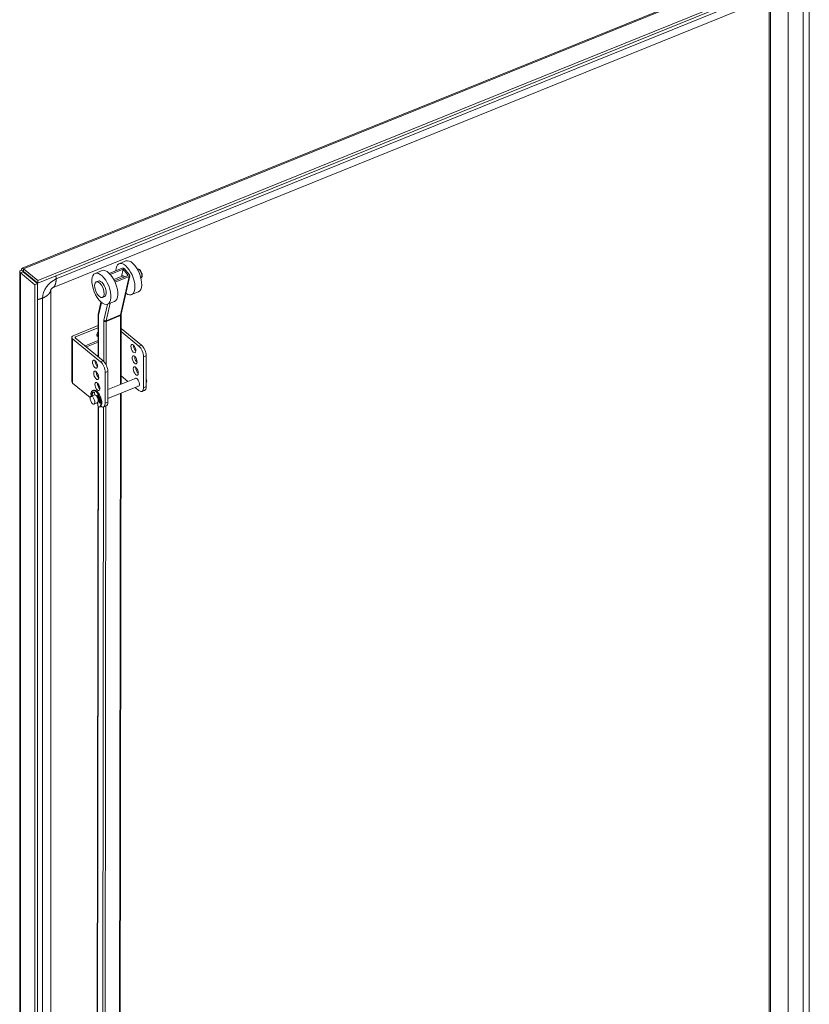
# Model space of a CAD drawing. Header units: inches. Extents: x 3 to 371, y 8 to 234.
# Tile 49 of 51: x 315 to 333, y 183 to 206. Entities that reach past the tile are written whole.
import ezdxf

# ---------------------------------------------------------------- set-up
doc = ezdxf.new("R2010")
doc.units = ezdxf.units.IN
doc.header["$LTSCALE"] = 22
doc.header["$MEASUREMENT"] = 0
doc.layers.add('Visible (ANSI)', color=7, linetype='Continuous', lineweight=5)
doc.layers.add('Visible Narrow (ANSI)', color=7, linetype='Continuous', lineweight=5)

msp = doc.modelspace()

# ---------------------------------------------------------------- linework, layer by layer
at = {"layer": 'Visible (ANSI)'}
for p, q in [((314.8992, 199.9774), (332.6923, 207.1706)), ((333.0654, 206.8891), (315.2607, 199.6913)), ((333.0654, 206.8302), (315.2607, 199.6324)), ((315.6053, 199.5275), (332.2018, 206.2369)), ((332.1649, 206.222), (332.1649, 168.2152)), ((317.2989, 200.1462), (317.1412, 200.0826)), ((314.846, 160.6679), (314.846, 199.8988)), ((314.9225, 199.8958), (314.8634, 199.8719)), ((314.8634, 199.8719), (315.1946, 199.5987)), ((314.9284, 199.9024), (314.887, 199.9365)), ((314.9225, 199.8958), (315.2537, 199.6226)), ((315.2607, 199.6913), (314.9295, 199.9644)), ((314.9295, 199.9055), (314.9295, 199.9644)), ((314.9295, 199.9055), (315.2607, 199.6324)), ((316.7464, 199.9235), (316.5887, 199.86)), ((317.2112, 199.9792), (316.9144, 199.8596)), ((316.9379, 199.8348), (317.2325, 199.9535)), ((317.196, 199.7905), (317.2325, 199.9535)), ((317.2325, 199.9535), (317.3506, 199.811)), ((317.2641, 199.9662), (317.3822, 199.8237)), ((317.5631, 199.9543), (317.564, 199.9547)), ((315.2537, 199.6226), (315.1946, 199.5987)), ((315.1946, 199.5987), (315.1946, 160.3579)), ((315.2537, 199.6226), (315.2537, 160.3818)), ((315.2607, 199.6324), (315.2607, 199.6913)), ((316.6133, 199.6624), (316.6606, 199.6814)), ((317.0178, 199.7187), (317.2285, 199.8036)), ((317.3506, 199.811), (317.0356, 199.684)), ((317.0489, 199.6551), (317.372, 199.7852)), ((317.3882, 199.8025), (317.1898, 198.9176)), ((317.644, 199.7534), (317.6449, 199.7538)), ((315.5603, 179.8972), (315.5603, 199.4736)), ((317.5867, 199.432), (317.429, 199.3685)), ((316.7217, 199.1973), (316.6648, 198.9433)), ((316.7573, 199.3053), (316.8046, 199.3243)), ((317.0342, 199.2093), (316.8765, 199.1458)), ((316.6573, 198.8707), (316.6562, 197.9376)), ((317.1885, 198.9035), (317.1864, 197.3016)), ((316.6571, 198.6562), (316.0913, 198.4275)), ((316.1327, 198.3934), (316.657, 198.6053)), ((317.5973, 198.1788), (317.188, 198.5163)), ((317.6564, 198.2027), (317.1881, 198.5889)), ((316.0503, 197.3572), (316.0503, 198.382)), ((316.0677, 198.3501), (316.7103, 197.8202)), ((316.7694, 197.8441), (316.1268, 198.374)), ((316.6265, 197.962), (316.6562, 197.974)), ((317.7077, 197.2202), (317.7077, 197.9306)), ((317.7668, 197.2441), (317.7668, 197.9545)), ((316.6294, 197.5694), (316.614, 197.5631)), ((316.8207, 197.572), (316.8207, 196.8616)), ((316.8798, 197.5959), (316.8798, 196.8855)), ((316.4721, 196.9919), (316.0677, 197.3253)), ((316.6556, 197.5234), (316.6556, 197.4627)), ((317.5316, 197.4412), (316.8798, 197.1777)), ((317.342, 197.3645), (317.1867, 197.4926)), ((316.5457, 197.1604), (316.5293, 197.1537)), ((316.5716, 197.0997), (316.5813, 197.054)), ((316.6554, 197.313), (316.6553, 197.2521)), ((317.6036, 197.2631), (316.8798, 196.9705)), ((317.5973, 197.154), (317.5106, 197.2255)), ((317.6694, 197.1327), (317.7286, 197.1566)), ((316.5702, 197.0525), (316.49, 197.0201)), ((316.6422, 196.8744), (316.562, 196.842)), ((316.6312, 197.0128), (316.6408, 197.0426)), ((316.6423, 196.8744), (316.6592, 196.7702)), ((316.6545, 197.0409), (316.6456, 197.0135)), ((316.6938, 196.8718), (316.6613, 196.9154)), ((316.6721, 196.9296), (316.7081, 196.8813)), ((316.7057, 196.9001), (316.6968, 196.8965)), ((317.1861, 197.0943), (317.1658, 181.1339)), ((316.6466, 196.848), (316.6237, 196.8669)), ((316.6547, 196.798), (316.6343, 180.7862)), ((316.6996, 196.7799), (316.6832, 196.7732)), ((316.8416, 196.7981), (316.7825, 196.7742))]:
    msp.add_line(p, q, dxfattribs=at)
for centre, major_axis, ratio, start_param, end_param in [((317.2851, 199.7255), (-0.1439, 0.3571), 0.4690581, 2.490489, 7.1021917), ((317.4428, 199.7891), (-0.1439, 0.3571), 0.4690581, 3.1415927, 6.2831853), ((316.8903, 199.5664), (-0.1439, 0.3571), 0.4690581, 3.1415927, 6.2831853), ((317.2325, 199.9535), (0.0376, -0.0084), 0.7302082, 0.7567136, 2.3275099), ((316.7326, 199.5029), (0.072, -0.1785), 0.4690581, 0, 3.1415927), ((317.2536, 199.7128), (-0.036, 0.0893), 0.4690581, 5.3175133, 6.5203842), ((317.3506, 199.811), (0.0376, -0.0084), 0.7302082, 5.4691025, 7.0398989), ((316.6846, 198.4593), (-0.0459, -0.0557), 0.6688348, 4.5196885, 6.6811178), ((316.1465, 198.382), (-0.0963, 0), 0.5773503, 5.3232542, 6.8940505), ((316.1465, 198.382), (-0.0241, 0), 0.5773503, 5.3232542, 6.8940505), ((316.6432, 198.4934), (0.0459, 0.0557), 0.6688348, 3.7308585, 4.2623096), ((317.5306, 198.1462), (0.0378, -0.0935), 0.4683232, 3.8826737, 5.5421043), ((317.5973, 198.0216), (0.0721, -0.1785), 0.4683232, 0.8586784, 2.4294747), ((317.6564, 198.0456), (-0.0721, 0.1785), 0.4683232, 4.0002711, 5.5710674), ((316.6436, 197.7876), (0.0378, -0.0935), 0.4683232, 3.8826737, 5.5421043), ((316.7103, 197.6631), (0.0721, -0.1785), 0.4683232, 0.8586784, 2.4294747), ((316.7694, 197.687), (-0.0721, 0.1785), 0.4683232, 4.0002711, 5.5710674), ((317.5582, 197.8877), (0.0378, -0.0935), 0.4683232, 3.8826737, 5.5421043), ((316.6712, 197.5291), (0.0378, -0.0935), 0.4683232, 3.8826737, 5.5421043), ((317.5858, 197.6291), (0.0378, -0.0935), 0.4683232, 3.8826737, 5.5421043), ((316.1465, 197.3572), (-0.0962, 0), 0.5773503, 0, 0.6108652), ((316.6988, 197.2706), (0.0378, -0.0935), 0.4683232, 3.8826737, 5.5421043), ((317.5542, 197.3467), (-0.0378, 0.0935), 0.4683232, 2.8314501, 6.5933278), ((317.7244, 197.4155), (0.036, -0.0891), 0.4683232, 0.1678352, 1.5495216), ((316.6062, 196.9635), (-0.0769, 0.1902), 0.4683232, 2.8965552, 7.3668365), ((316.6205, 196.9281), (-0.0768, 0.1899), 0.4683232, 6.1615473, 7.0172961), ((316.6369, 196.9348), (-0.0768, 0.1899), 0.4683232, 0.0923354, 0.7341108), ((316.6226, 196.9701), (-0.0769, 0.1902), 0.4683232, 3.1415926, 6.2831853), ((316.5613, 197.1029), (-0.0072, 0.0178), 0.4683232, 4.3493369, 6.1615473), ((317.5973, 197.3112), (0.0721, -0.1785), 0.4683232, 5.5710674, 7.1418637), ((317.6564, 197.3351), (0.0721, -0.1785), 0.4683232, 0, 0.8586784), ((316.5149, 197.0341), (-0.0072, 0.0178), 0.4683232, 0.7341108, 1.7588974), ((316.5313, 197.0407), (0.0072, -0.0178), 0.4683232, 3.8757035, 4.9004901), ((316.6062, 196.9635), (0.036, -0.0891), 0.4683232, 0, 3.1415927), ((316.6512, 197.0287), (-0.0072, 0.0178), 0.4683232, 4.9805875, 6.7927979), ((316.6315, 196.9737), (0.0323, -0.08), 0.4683232, 0.6493518, 2.06129), ((316.6315, 196.9737), (0.036, -0.0891), 0.4683232, 0.6349902, 2.0632442), ((316.592, 196.9517), (0.0768, -0.1899), 0.4683232, 0.983246, 1.8389948), ((316.6976, 196.8835), (0.0072, -0.0178), 0.4683232, 5.2220015, 7.2664313), ((316.6672, 196.9881), (0.0378, -0.0935), 0.4683232, 6.1569483, 6.3140969), ((316.7694, 196.9765), (0.0721, -0.1785), 0.4683232, 0, 0.8586784), ((316.7103, 196.9526), (0.0721, -0.1785), 0.4683232, 5.6220412, 7.1418637)]:
    msp.add_ellipse(centre, major_axis=major_axis, ratio=ratio, start_param=start_param, end_param=end_param, dxfattribs=at)
for centre, major_axis, ratio in [((316.7326, 199.5029), (0.1439, -0.3571), 0.4690581), ((316.6853, 199.4838), (-0.072, 0.1785), 0.4690581), ((317.4714, 198.1223), (-0.0378, 0.0935), 0.4683232), ((316.5844, 197.7637), (-0.0378, 0.0935), 0.4683232), ((317.499, 197.8638), (-0.0378, 0.0935), 0.4683232), ((316.612, 197.5052), (-0.0378, 0.0935), 0.4683232), ((317.5266, 197.6052), (-0.0378, 0.0935), 0.4683232), ((316.6396, 197.2467), (-0.0378, 0.0935), 0.4683232), ((316.526, 196.931), (-0.036, 0.0891), 0.4683232)]:
    msp.add_ellipse(centre, major_axis=major_axis, ratio=ratio, dxfattribs=at)
for points, knots in [([(314.887, 199.9365), (314.8595, 199.9282), (314.8434, 199.9111), (314.8464, 199.8946), (314.8479, 199.8863), (314.8538, 199.8784), (314.8634, 199.8719)], [0, 0, 0, 0, 1.04908, 1.04908, 1.04908, 1.5707963, 1.5707963, 1.5707963, 1.5707963]), ([(314.9295, 199.9644), (314.913, 199.9815), (314.8969, 199.9827), (314.8901, 199.9679), (314.8867, 199.9606), (314.8856, 199.9496), (314.887, 199.9365)], [0, 0, 0, 0, 1.04908, 1.04908, 1.04908, 1.5707963, 1.5707963, 1.5707963, 1.5707963]), ([(314.9284, 199.9024), (314.9186, 199.9025), (314.9154, 199.898), (314.9214, 199.8961), (314.9217, 199.896), (314.9221, 199.8959), (314.9225, 199.8958)], [0, 0, 0, 0, 1.4834748, 1.4834748, 1.4834748, 1.5707963, 1.5707963, 1.5707963, 1.5707963]), ([(314.9284, 199.9024), (314.9244, 199.9105), (314.9262, 199.9131), (314.929, 199.9067), (314.9291, 199.9063), (314.9293, 199.9059), (314.9295, 199.9055)], [0, 0, 0, 0, 1.4834748, 1.4834748, 1.4834748, 1.5707963, 1.5707963, 1.5707963, 1.5707963]), ([(317.6449, 199.7538), (317.6504, 199.756), (317.6553, 199.7593), (317.6639, 199.7678), (317.6673, 199.7731), (317.6734, 199.7862), (317.6753, 199.7942), (317.6773, 199.813), (317.6769, 199.8239), (317.6737, 199.8459), (317.6709, 199.857), (317.6636, 199.8785), (317.659, 199.8888), (317.6484, 199.9084), (317.6424, 199.9175), (317.6289, 199.9339), (317.6214, 199.9411), (317.6048, 199.9523), (317.5957, 199.9564), (317.5785, 199.9582), (317.5713, 199.9575), (317.5644, 199.9548), (317.5642, 199.9547), (317.564, 199.9547)], [6.1037561, 6.1037561, 6.1037561, 6.1037561, 6.2977824, 6.2977824, 6.5189269, 6.5189269, 6.8235504, 6.8235504, 7.1986336, 7.1986336, 7.5613852, 7.5613852, 7.9139576, 7.9139576, 8.2686142, 8.2686142, 8.6371112, 8.6371112, 9.0012303, 9.0012303, 9.2377677, 9.2377677, 9.2453487, 9.2453487, 9.2453487, 9.2453487]), ([(315.6053, 199.5275), (315.6052, 199.5275), (315.6049, 199.5274), (315.6036, 199.5267), (315.6026, 199.5262), (315.6005, 199.5249), (315.5993, 199.5241), (315.5968, 199.5223), (315.5956, 199.5214), (315.5919, 199.5184), (315.5892, 199.516), (315.5841, 199.511), (315.5816, 199.5084), (315.5773, 199.5033), (315.5753, 199.5008), (315.5718, 199.496), (315.5702, 199.4936), (315.5674, 199.4891), (315.5661, 199.4869), (315.5639, 199.4826), (315.563, 199.4807), (315.5615, 199.4771), (315.5609, 199.4757), (315.5602, 199.4733), (315.5601, 199.4727), (315.5601, 199.4727), (315.5601, 199.4727), (315.5601, 199.4727)], [0, 0, 0, 0, 0.04178624, 0.04178624, 0.07921227, 0.07921227, 0.10942751, 0.10942751, 0.13431014, 0.13431014, 0.17735341, 0.17735341, 0.21265721, 0.21265721, 0.2433683, 0.2433683, 0.27339808, 0.27339808, 0.30538985, 0.30538985, 0.34181409, 0.34181409, 0.38564273, 0.38564273, 0.44092934, 0.44092934, 0.44175002, 0.44175002, 0.44175002, 0.44175002]), ([(316.6648, 198.9433), (316.6638, 198.9388), (316.6629, 198.9343), (316.6613, 198.925), (316.6606, 198.9203), (316.6594, 198.9107), (316.6589, 198.9059), (316.6581, 198.8961), (316.6579, 198.8911), (316.6575, 198.881), (316.6574, 198.8759), (316.6573, 198.8707)], [4.45058959, 4.45058959, 4.45058959, 4.45058959, 4.50294947, 4.50294947, 4.55530935, 4.55530935, 4.60766923, 4.60766923, 4.6600291, 4.6600291, 4.71238898, 4.71238898, 4.71238898, 4.71238898]), ([(317.1898, 198.9176), (317.1897, 198.917), (317.1895, 198.9162), (317.1892, 198.9146), (317.1891, 198.9138), (317.1889, 198.912), (317.1888, 198.911), (317.1886, 198.909), (317.1886, 198.9079), (317.1885, 198.9058), (317.1885, 198.9046), (317.1885, 198.9035)], [4.45058959, 4.45058959, 4.45058959, 4.45058959, 4.50294947, 4.50294947, 4.55530935, 4.55530935, 4.60766923, 4.60766923, 4.6600291, 4.6600291, 4.71238898, 4.71238898, 4.71238898, 4.71238898])]:
    msp.add_open_spline(points, degree=3, knots=knots, dxfattribs=at)
msp.add_open_spline([(315.0925, 199.7556), (315.0947, 199.7589), (315.0969, 199.7623), (315.0992, 199.7656)], degree=3, dxfattribs=at)
at = {"layer": 'Visible Narrow (ANSI)'}
for p, q in [((332.7342, 207.1623), (314.9295, 199.9644)), ((315.6853, 199.7298), (332.2819, 206.4392)), ((332.1912, 206.2239), (332.1912, 168.1874)), ((332.5972, 206.2524), (332.5972, 168.2159)), ((332.95, 168.3873), (332.95, 206.1095)), ((333.0896, 168.3768), (333.0896, 206.0835)), ((314.8634, 199.8719), (314.8634, 160.6311)), ((314.9316, 199.9037), (314.9284, 199.9024)), ((314.9284, 199.9024), (314.9284, 199.8909)), ((317.372, 199.7852), (317.1736, 198.9003)), ((315.37, 179.8008), (315.37, 199.288)), ((316.6708, 198.9222), (316.7308, 199.1896)), ((316.8418, 198.7666), (316.9318, 199.1681)), ((316.8705, 199.1436), (316.7889, 198.7797)), ((316.6631, 197.9318), (316.6643, 198.858)), ((316.7866, 198.7571), (316.7855, 197.8293)), ((316.839, 197.7517), (316.8403, 198.7516)), ((316.8403, 198.7516), (317.172, 198.8853)), ((316.8418, 198.7666), (317.1736, 198.9003)), ((317.172, 198.8853), (317.17, 197.295)), ((316.0677, 198.3501), (316.0677, 197.3253)), ((316.1327, 198.3934), (316.1327, 198.3691)), ((316.3561, 198.185), (316.6566, 198.3065)), ((316.3858, 198.1604), (316.6566, 198.2699)), ((317.6564, 198.2027), (317.5973, 198.1788)), ((316.7694, 197.8441), (316.7103, 197.8202)), ((317.7077, 197.9306), (317.7668, 197.9545)), ((316.8207, 197.572), (316.8798, 197.5959)), ((316.6625, 197.4548), (316.6626, 197.5036)), ((316.6622, 197.2368), (316.6623, 197.3037)), ((317.7668, 197.2441), (317.7077, 197.2202)), ((316.504, 197.045), (316.5204, 197.0517)), ((316.6408, 197.0426), (316.649, 197.0459)), ((316.6938, 196.8718), (316.7084, 196.8777)), ((316.8798, 196.8855), (316.8207, 196.8616)), ((317.1697, 197.0877), (317.1494, 181.1368)), ((316.6412, 180.7734), (316.6616, 196.77)), ((316.7841, 196.7748), (316.7636, 180.6726)), ((316.8172, 180.6671), (316.8378, 196.7965))]:
    msp.add_line(p, q, dxfattribs=at)
for centre, major_axis, ratio, start_param, end_param in [((317.6045, 199.8542), (-0.0405, 0.1004), 0.4690581, 3.1415927, 6.2831853), ((315.5749, 199.5065), (0.4745, 0.5755), 0.6688348, 1.7090367, 1.7252523), ((315.6853, 199.4155), (0.2449, 0.297), 0.6688348, 0.8892877, 2.460084), ((316.7024, 198.9349), (-0.0376, 0.0084), 0.7302082, 0, 0.7567136), ((316.8529, 198.7025), (-0.1229, 0.305), 0.4690581, 0.5973906, 0.85919), ((317.1522, 198.9261), (0.0376, -0.0084), 0.7302082, 5.4691025, 6.2831853), ((316.6958, 198.8707), (-0.0385, 0), 0.5767534, 0, 0.6116021), ((316.8529, 198.7025), (0.0432, -0.1071), 0.4690581, 3.7389833, 4.0007827), ((316.8182, 198.7698), (-0.0385, 0), 0.5767534, 0.6116021, 2.1823985), ((316.8205, 198.7924), (-0.0376, 0.0084), 0.7302082, 0.7567136, 2.3275099), ((316.8844, 198.7152), (-0.0288, 0.0714), 0.4690581, 0.5973906, 0.85919), ((317.15, 198.9035), (0.0385, 0), 0.5767534, 5.3239911, 6.2831853), ((317.2162, 198.8489), (0.0288, -0.0714), 0.4690581, 3.7389833, 4.0007827)]:
    msp.add_ellipse(centre, major_axis=major_axis, ratio=ratio, start_param=start_param, end_param=end_param, dxfattribs=at)
for points in [[(315.6053, 199.5275), (315.6293, 199.5372), (315.6542, 199.5632), (315.6759, 199.6052), (315.6861, 199.663), (315.6853, 199.7298)], [(315.6853, 199.7298), (315.6852, 199.7436), (315.6846, 199.7578), (315.6835, 199.7723), (315.6819, 199.787), (315.68, 199.8019)], [(315.5602, 199.4734), (315.559, 199.4419), (315.5394, 199.4005), (315.5012, 199.3544), (315.4418, 199.316), (315.37, 199.288)], [(315.37, 199.288), (315.3484, 199.2796), (315.3258, 199.2721), (315.3022, 199.2657), (315.2781, 199.2602), (315.2537, 199.2557)]]:
    msp.add_open_spline(points, degree=5, dxfattribs=at)

doc.saveas('drawing.dxf')
